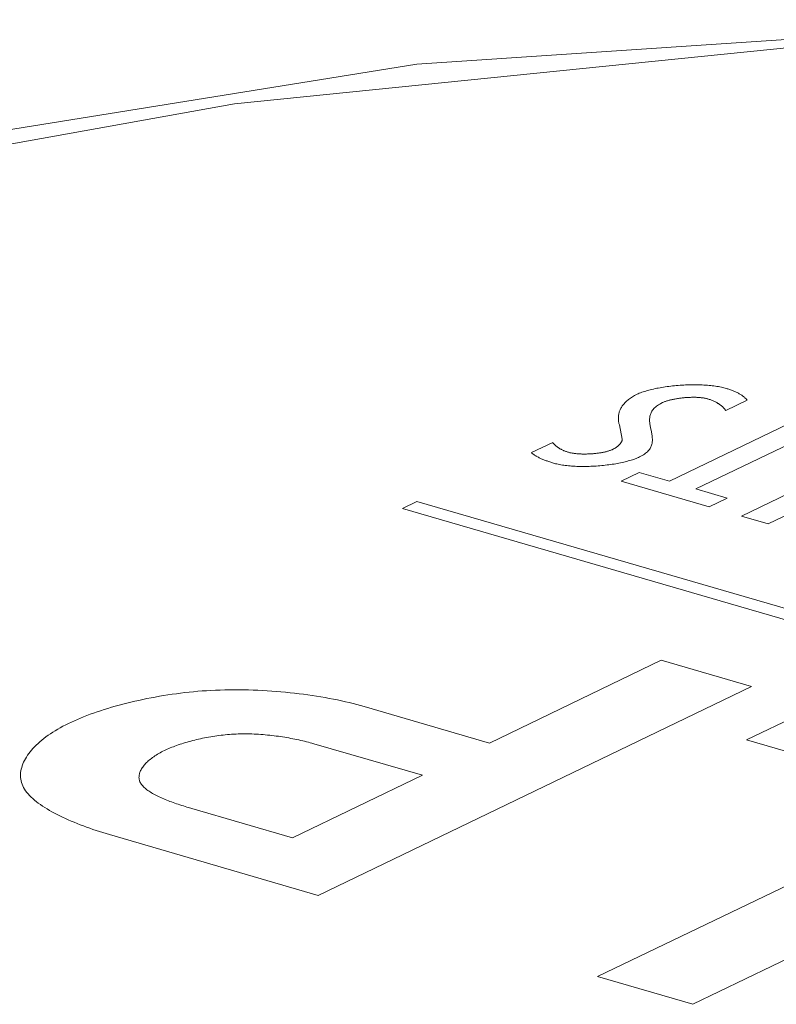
# Model space of a CAD drawing. Header units: millimetres. Extents: x 3925 to 5043, y -86 to 778.
# Tile 150 of 164: x 4811.81 to 4814.1, y 532.75 to 535.73. Entities that reach past the tile are written whole.
import ezdxf

# ---------------------------------------------------------------- set-up
doc = ezdxf.new("R2010")
doc.units = ezdxf.units.MM
doc.header["$LTSCALE"] = 46.255
doc.layers.add('H30K-TOP-COVDXF_CONTINUOUS_LINE', color=7, linetype='CONTINUOUS')

msp = doc.modelspace()

# ---------------------------------------------------------------- linework, layer by layer
at = {"layer": 'H30K-TOP-COVDXF_CONTINUOUS_LINE', "color": 7, "linetype": 'Continuous', "lineweight": 0}
for p, q in [((4813.9474, 534.5498), (4814.0113, 534.5806)), ((4814.1978, 534.539), (4813.7763, 534.3359)), ((4813.625, 534.5064), (4813.6337, 534.4634)), ((4813.8567, 534.3125), (4814.2782, 534.5156)), ((4813.4234, 534.4528), (4813.3589, 534.4223)), ((4814.471, 534.4596), (4813.9946, 534.23)), ((4813.6853, 534.3624), (4813.6305, 534.3359)), ((4813.7763, 534.3359), (4813.6853, 534.3624)), ((4813.6305, 534.3359), (4813.8967, 534.2585)), ((4813.9516, 534.2849), (4813.8567, 534.3125)), ((4813.0125, 534.2743), (4812.9686, 534.2532)), ((4816.3229, 533.3115), (4813.0125, 534.2743)), ((4813.8967, 534.2585), (4813.9516, 534.2849)), ((4814.0752, 534.2066), (4814.2451, 534.2885)), ((4812.9686, 534.2532), (4816.279, 533.2903)), ((4813.9946, 534.23), (4814.0752, 534.2066)), ((4813.2319, 533.5434), (4813.7516, 533.7939)), ((4813.7516, 533.7939), (4814.0253, 533.7143)), ((4814.0253, 533.7143), (4812.7139, 533.0824)), ((4812.8526, 533.6538), (4813.2319, 533.5434)), ((4814.0099, 533.5532), (4814.2241, 533.6564)), ((4814.6561, 533.3652), (4814.0099, 533.5532)), ((4813.0291, 533.4458), (4812.7002, 533.5414)), ((4812.6362, 533.2564), (4813.0291, 533.4458)), ((4815.1585, 533.3847), (4813.8471, 532.7528)), ((4812.3318, 533.3449), (4812.6362, 533.2564)), ((4813.559, 532.8366), (4814.6561, 533.3652)), ((4813.8471, 532.7528), (4813.559, 532.8366))]:
    msp.add_line(p, q, dxfattribs=at)
for points in [[(4822.7727, 534.6379), (4821.0077, 535.0952), (4819.0344, 535.4676), (4817.0381, 535.6852), (4815.0199, 535.7323), (4813.0123, 535.5978), (4811.0612, 535.2844), (4809.1937, 534.8071), (4807.4056, 534.181)], [(4822.5716, 534.6149), (4821.9641, 534.7849), (4821.2785, 534.9604), (4820.4952, 535.1392), (4819.5913, 535.3159), (4818.5396, 535.48), (4817.3036, 535.6138), (4815.837, 535.6864), (4814.1514, 535.6495), (4812.461, 535.4776), (4811.005, 535.2163), (4809.8042, 534.9189), (4808.8095, 534.6148), (4807.9749, 534.3188), (4807.2627, 534.0361), (4806.6407, 533.7664), (4806.0822, 533.5059)], [(4813.9455, 534.6173), (4813.9416, 534.6184), (4813.9377, 534.6194), (4813.9336, 534.6203), (4813.9293, 534.6212), (4813.9249, 534.622), (4813.9204, 534.6228), (4813.9158, 534.6235), (4813.9111, 534.6241), (4813.9063, 534.6247), (4813.9014, 534.6252), (4813.8964, 534.6257), (4813.8913, 534.6261), (4813.8861, 534.6265), (4813.8808, 534.6268), (4813.8755, 534.627), (4813.8701, 534.6272), (4813.8647, 534.6274), (4813.8592, 534.6275), (4813.8537, 534.6275), (4813.8481, 534.6275), (4813.8425, 534.6274), (4813.8369, 534.6273), (4813.8312, 534.6271), (4813.8256, 534.6269), (4813.8199, 534.6266), (4813.8142, 534.6263), (4813.8085, 534.6259), (4813.8029, 534.6255), (4813.7972, 534.625), (4813.7916, 534.6245), (4813.786, 534.624), (4813.7805, 534.6233), (4813.7749, 534.6227), (4813.7695, 534.622), (4813.764, 534.6212), (4813.7587, 534.6204), (4813.7533, 534.6196), (4813.7481, 534.6187), (4813.7429, 534.6178), (4813.7379, 534.6168), (4813.7329, 534.6158), (4813.728, 534.6147), (4813.7232, 534.6136), (4813.7185, 534.6124), (4813.7139, 534.6112), (4813.7094, 534.61), (4813.705, 534.6087), (4813.7008, 534.6074), (4813.6967, 534.6061), (4813.6928, 534.6047), (4813.689, 534.6033), (4813.6853, 534.6018), (4813.6819, 534.6003), (4813.6785, 534.5987)], [(4813.6785, 534.5987), (4813.6748, 534.5969), (4813.6713, 534.595), (4813.6679, 534.5931), (4813.6646, 534.5912), (4813.6615, 534.5892), (4813.6585, 534.5872), (4813.6556, 534.5852), (4813.6529, 534.5831), (4813.6503, 534.581), (4813.6478, 534.5789), (4813.6455, 534.5768), (4813.6433, 534.5746), (4813.6412, 534.5725), (4813.6392, 534.5703), (4813.6373, 534.568), (4813.6356, 534.5658), (4813.634, 534.5635), (4813.6325, 534.5613), (4813.6311, 534.559), (4813.6298, 534.5567), (4813.6286, 534.5544), (4813.6275, 534.5521), (4813.6265, 534.5498), (4813.6257, 534.5475), (4813.6249, 534.5452), (4813.6242, 534.5428), (4813.6236, 534.5405), (4813.6231, 534.5382), (4813.6227, 534.5359), (4813.6224, 534.5335), (4813.6222, 534.5312), (4813.6221, 534.5289), (4813.622, 534.5266), (4813.622, 534.5243), (4813.6221, 534.522), (4813.6223, 534.5197), (4813.6226, 534.5175), (4813.6229, 534.5152), (4813.6233, 534.513), (4813.6238, 534.5108), (4813.6244, 534.5086), (4813.625, 534.5064)], [(4814.0113, 534.5806), (4814.0104, 534.5819), (4814.0094, 534.5832), (4814.0084, 534.5846), (4814.0072, 534.5859), (4814.006, 534.5872), (4814.0047, 534.5884), (4814.0033, 534.5897), (4814.0018, 534.591), (4814.0003, 534.5922), (4813.9987, 534.5935), (4813.997, 534.5947), (4813.9952, 534.5959), (4813.9934, 534.5971), (4813.9915, 534.5983), (4813.9896, 534.5994), (4813.9875, 534.6006), (4813.9854, 534.6017), (4813.9833, 534.6028), (4813.9811, 534.6039), (4813.9789, 534.605), (4813.9765, 534.606), (4813.9742, 534.6071), (4813.9718, 534.6081), (4813.9693, 534.6091), (4813.9668, 534.6101), (4813.9643, 534.6111), (4813.9617, 534.612), (4813.9591, 534.613), (4813.9564, 534.6139), (4813.9537, 534.6148), (4813.951, 534.6156), (4813.9483, 534.6165), (4813.9455, 534.6173)], [(4813.7196, 534.4969), (4813.719, 534.4997), (4813.7185, 534.5025), (4813.7181, 534.5053), (4813.7176, 534.508), (4813.7173, 534.5108), (4813.717, 534.5136), (4813.7167, 534.5163), (4813.7166, 534.5191), (4813.7166, 534.5218), (4813.7166, 534.5245), (4813.7168, 534.5272), (4813.7171, 534.5299), (4813.7176, 534.5325), (4813.7182, 534.5352), (4813.7189, 534.5378), (4813.7198, 534.5404), (4813.7209, 534.5429), (4813.7222, 534.5455), (4813.7236, 534.548), (4813.7253, 534.5505), (4813.7272, 534.5529), (4813.7293, 534.5554), (4813.7316, 534.5578), (4813.7342, 534.5601), (4813.737, 534.5625), (4813.7401, 534.5648), (4813.7435, 534.567), (4813.7471, 534.5692), (4813.751, 534.5714), (4813.7552, 534.5735)], [(4813.7552, 534.5735), (4813.7569, 534.5743), (4813.7587, 534.5751), (4813.7605, 534.5758), (4813.7624, 534.5766), (4813.7644, 534.5773), (4813.7665, 534.578), (4813.7686, 534.5787), (4813.7708, 534.5793), (4813.773, 534.58), (4813.7753, 534.5806), (4813.7777, 534.5812), (4813.7801, 534.5818), (4813.7826, 534.5824), (4813.7851, 534.583), (4813.7876, 534.5835), (4813.7902, 534.584), (4813.7928, 534.5845), (4813.7955, 534.585), (4813.7982, 534.5855), (4813.8009, 534.5859), (4813.8037, 534.5863), (4813.8065, 534.5867), (4813.8092, 534.5871), (4813.8121, 534.5874), (4813.8149, 534.5877), (4813.8177, 534.588), (4813.8206, 534.5883), (4813.8234, 534.5886), (4813.8263, 534.5888), (4813.8291, 534.589), (4813.832, 534.5892), (4813.8348, 534.5893), (4813.8377, 534.5894), (4813.8405, 534.5895), (4813.8433, 534.5896), (4813.8461, 534.5897), (4813.8489, 534.5897), (4813.8517, 534.5897), (4813.8544, 534.5896), (4813.8571, 534.5896), (4813.8598, 534.5895), (4813.8624, 534.5893), (4813.865, 534.5892), (4813.8676, 534.589), (4813.8701, 534.5888), (4813.8726, 534.5885), (4813.875, 534.5883), (4813.8774, 534.588), (4813.8797, 534.5876), (4813.882, 534.5873), (4813.8842, 534.5869), (4813.8863, 534.5864), (4813.8884, 534.5859), (4813.8904, 534.5854), (4813.8923, 534.5849)], [(4813.8923, 534.5849), (4813.8948, 534.5842), (4813.8972, 534.5834), (4813.8995, 534.5826), (4813.9018, 534.5818), (4813.9041, 534.581), (4813.9062, 534.5801), (4813.9084, 534.5792), (4813.9104, 534.5783), (4813.9124, 534.5774), (4813.9144, 534.5764), (4813.9163, 534.5755), (4813.9182, 534.5745), (4813.92, 534.5735), (4813.9217, 534.5724), (4813.9234, 534.5714), (4813.9251, 534.5704), (4813.9267, 534.5693), (4813.9283, 534.5682), (4813.9298, 534.5671), (4813.9313, 534.566), (4813.9327, 534.5649), (4813.9341, 534.5638), (4813.9354, 534.5626), (4813.9367, 534.5615), (4813.938, 534.5604), (4813.9392, 534.5592), (4813.9403, 534.558), (4813.9415, 534.5569), (4813.9426, 534.5557), (4813.9436, 534.5545), (4813.9446, 534.5533), (4813.9456, 534.5522), (4813.9465, 534.551), (4813.9474, 534.5498)], [(4813.6862, 534.4091), (4813.6904, 534.4112), (4813.6943, 534.4134), (4813.698, 534.4156), (4813.7013, 534.4178), (4813.7044, 534.4201), (4813.7072, 534.4224), (4813.7098, 534.4248), (4813.7121, 534.4272), (4813.7142, 534.4296), (4813.7161, 534.4321), (4813.7178, 534.4346), (4813.7192, 534.4371), (4813.7205, 534.4396), (4813.7216, 534.4422), (4813.7225, 534.4448), (4813.7232, 534.4474), (4813.7238, 534.45), (4813.7243, 534.4527), (4813.7246, 534.4554), (4813.7248, 534.4581), (4813.7248, 534.4608), (4813.7248, 534.4635), (4813.7247, 534.4663), (4813.7245, 534.469), (4813.7242, 534.4718), (4813.7238, 534.4745), (4813.7234, 534.4773), (4813.7229, 534.4801), (4813.7224, 534.4829), (4813.7218, 534.4857), (4813.7196, 534.4969)], [(4813.4716, 534.4232), (4813.4694, 534.4238), (4813.4673, 534.4245), (4813.4652, 534.4252), (4813.4632, 534.4259), (4813.4612, 534.4266), (4813.4593, 534.4274), (4813.4574, 534.4281), (4813.4555, 534.4289), (4813.4537, 534.4297), (4813.452, 534.4306), (4813.4503, 534.4314), (4813.4486, 534.4323), (4813.447, 534.4332), (4813.4454, 534.434), (4813.4439, 534.4349), (4813.4424, 534.4359), (4813.4409, 534.4368), (4813.4395, 534.4377), (4813.4381, 534.4387), (4813.4368, 534.4396), (4813.4355, 534.4406), (4813.4343, 534.4416), (4813.4331, 534.4426), (4813.432, 534.4436), (4813.4308, 534.4446), (4813.4298, 534.4456), (4813.4287, 534.4466), (4813.4277, 534.4476), (4813.4268, 534.4486), (4813.4259, 534.4497), (4813.425, 534.4507), (4813.4242, 534.4517), (4813.4234, 534.4528)], [(4813.6337, 534.4634), (4813.6336, 534.4624), (4813.6335, 534.4614), (4813.6334, 534.4604), (4813.6332, 534.4594), (4813.6329, 534.4584), (4813.6326, 534.4574), (4813.6322, 534.4564), (4813.6317, 534.4554), (4813.6313, 534.4544), (4813.6307, 534.4534), (4813.6301, 534.4524), (4813.6295, 534.4514), (4813.6288, 534.4504), (4813.628, 534.4494), (4813.6272, 534.4484), (4813.6264, 534.4474), (4813.6255, 534.4464), (4813.6245, 534.4454), (4813.6235, 534.4444), (4813.6224, 534.4435), (4813.6213, 534.4425), (4813.6202, 534.4416), (4813.619, 534.4406), (4813.6177, 534.4397), (4813.6164, 534.4388), (4813.6151, 534.4379), (4813.6137, 534.437), (4813.6123, 534.4361), (4813.6108, 534.4352), (4813.6093, 534.4343), (4813.6077, 534.4335), (4813.6061, 534.4327), (4813.6045, 534.4318)], [(4813.3589, 534.4223), (4813.3602, 534.421), (4813.3616, 534.4197), (4813.3632, 534.4185), (4813.3647, 534.4173), (4813.3664, 534.4161), (4813.3681, 534.4149), (4813.37, 534.4137), (4813.3718, 534.4125), (4813.3738, 534.4114), (4813.3758, 534.4102), (4813.3778, 534.4091), (4813.3799, 534.408), (4813.3821, 534.4069), (4813.3843, 534.4059), (4813.3866, 534.4048), (4813.3889, 534.4038), (4813.3913, 534.4027), (4813.3937, 534.4017), (4813.3962, 534.4007), (4813.3987, 534.3997), (4813.4013, 534.3988), (4813.4038, 534.3978), (4813.4065, 534.3969), (4813.4091, 534.3959), (4813.4118, 534.395), (4813.4145, 534.3941), (4813.4172, 534.3932), (4813.4199, 534.3924), (4813.4227, 534.3915), (4813.4255, 534.3907), (4813.4283, 534.3898)], [(4813.6045, 534.4318), (4813.6028, 534.4311), (4813.6011, 534.4303), (4813.5992, 534.4296), (4813.5974, 534.4289), (4813.5954, 534.4282), (4813.5934, 534.4275), (4813.5913, 534.4269), (4813.5891, 534.4263), (4813.5869, 534.4257), (4813.5846, 534.4251), (4813.5822, 534.4245), (4813.5799, 534.424), (4813.5774, 534.4235), (4813.5749, 534.423), (4813.5724, 534.4225), (4813.5698, 534.422), (4813.5672, 534.4216), (4813.5646, 534.4212), (4813.5619, 534.4208), (4813.5592, 534.4205), (4813.5565, 534.4201), (4813.5537, 534.4198), (4813.551, 534.4195), (4813.5482, 534.4192), (4813.5454, 534.419), (4813.5426, 534.4188), (4813.5397, 534.4186), (4813.5369, 534.4184), (4813.5341, 534.4183), (4813.5313, 534.4182), (4813.5284, 534.4181), (4813.5256, 534.418), (4813.5228, 534.4179), (4813.52, 534.4179), (4813.5173, 534.4179), (4813.5145, 534.418), (4813.5118, 534.418), (4813.5091, 534.4181), (4813.5064, 534.4182), (4813.5038, 534.4183), (4813.5011, 534.4185), (4813.4986, 534.4187), (4813.496, 534.4189), (4813.4935, 534.4192), (4813.4911, 534.4194), (4813.4887, 534.4197), (4813.4863, 534.4201), (4813.484, 534.4204), (4813.4818, 534.4208), (4813.4796, 534.4212), (4813.4775, 534.4217), (4813.4755, 534.4221), (4813.4735, 534.4226), (4813.4716, 534.4232)], [(4813.4283, 534.3898), (4813.432, 534.3888), (4813.4359, 534.3879), (4813.4398, 534.387), (4813.4439, 534.3861), (4813.4482, 534.3853), (4813.4525, 534.3846), (4813.457, 534.3839), (4813.4615, 534.3833), (4813.4662, 534.3828), (4813.4709, 534.3823), (4813.4758, 534.3819), (4813.4807, 534.3815), (4813.4857, 534.3812), (4813.4908, 534.3809), (4813.4959, 534.3807), (4813.5011, 534.3805), (4813.5064, 534.3804), (4813.5117, 534.3803), (4813.517, 534.3803), (4813.5224, 534.3804), (4813.5278, 534.3805), (4813.5332, 534.3806), (4813.5387, 534.3808), (4813.5442, 534.3811), (4813.5496, 534.3814), (4813.5551, 534.3817), (4813.5606, 534.3821), (4813.566, 534.3826), (4813.5715, 534.3831), (4813.5769, 534.3836), (4813.5823, 534.3842), (4813.5877, 534.3848), (4813.593, 534.3855), (4813.5983, 534.3862), (4813.6036, 534.387), (4813.6088, 534.3878), (4813.6139, 534.3886), (4813.6189, 534.3895), (4813.6239, 534.3904), (4813.6288, 534.3914), (4813.6337, 534.3924), (4813.6384, 534.3935), (4813.643, 534.3946), (4813.6476, 534.3957), (4813.652, 534.3969), (4813.6563, 534.3981), (4813.6605, 534.3993), (4813.6646, 534.4006), (4813.6686, 534.4019), (4813.6724, 534.4033), (4813.6761, 534.4047), (4813.6796, 534.4061), (4813.683, 534.4076), (4813.6862, 534.4091)], [(4811.9585, 533.6028), (4811.9671, 533.6069), (4811.976, 533.6109), (4811.9851, 533.6149), (4811.9945, 533.6188), (4812.0041, 533.6227), (4812.014, 533.6265), (4812.024, 533.6303), (4812.0343, 533.634), (4812.0447, 533.6376), (4812.0554, 533.6412), (4812.0662, 533.6447), (4812.0773, 533.6481), (4812.0885, 533.6515), (4812.0998, 533.6548), (4812.1113, 533.6579), (4812.123, 533.6611), (4812.1348, 533.6641), (4812.1467, 533.667), (4812.1588, 533.6699), (4812.1709, 533.6726), (4812.1832, 533.6753), (4812.1956, 533.6779), (4812.2081, 533.6803), (4812.2207, 533.6827), (4812.2333, 533.6849), (4812.246, 533.6871), (4812.2588, 533.6891), (4812.2717, 533.691), (4812.2846, 533.6928), (4812.2975, 533.6945), (4812.3105, 533.696), (4812.3235, 533.6974), (4812.3365, 533.6987), (4812.3495, 533.6999), (4812.3625, 533.7009), (4812.3756, 533.7018), (4812.3886, 533.7026)], [(4812.3886, 533.7026), (4812.4028, 533.7033), (4812.417, 533.7038), (4812.4312, 533.7042), (4812.4455, 533.7044), (4812.4598, 533.7046), (4812.474, 533.7045), (4812.4883, 533.7044), (4812.5025, 533.7041), (4812.5168, 533.7037), (4812.531, 533.7031), (4812.5451, 533.7024), (4812.5592, 533.7016), (4812.5733, 533.7007), (4812.5873, 533.6997), (4812.6012, 533.6985), (4812.615, 533.6972), (4812.6288, 533.6958), (4812.6425, 533.6943), (4812.656, 533.6927), (4812.6695, 533.691), (4812.6828, 533.6892), (4812.696, 533.6873), (4812.7091, 533.6852), (4812.722, 533.6831), (4812.7348, 533.6809), (4812.7474, 533.6786), (4812.7599, 533.6762), (4812.7721, 533.6737), (4812.7842, 533.6711), (4812.7962, 533.6684), (4812.8079, 533.6656), (4812.8194, 533.6628), (4812.8307, 533.6599), (4812.8417, 533.6568), (4812.8526, 533.6538)], [(4811.8137, 533.4337), (4811.8131, 533.4388), (4811.8129, 533.4439), (4811.813, 533.449), (4811.8135, 533.4541), (4811.8142, 533.4593), (4811.8152, 533.4645), (4811.8166, 533.4697), (4811.8182, 533.4749), (4811.8202, 533.4802), (4811.8224, 533.4854), (4811.825, 533.4907), (4811.8278, 533.4959), (4811.8309, 533.5011), (4811.8343, 533.5063), (4811.838, 533.5115), (4811.842, 533.5167), (4811.8463, 533.5219), (4811.8508, 533.527), (4811.8556, 533.5321), (4811.8607, 533.5372), (4811.866, 533.5423), (4811.8716, 533.5473), (4811.8775, 533.5522), (4811.8836, 533.5571), (4811.89, 533.562), (4811.8966, 533.5668), (4811.9035, 533.5715), (4811.9106, 533.5762), (4811.918, 533.5808), (4811.9256, 533.5854), (4811.9335, 533.5899), (4811.9416, 533.5942), (4811.9499, 533.5986), (4811.9585, 533.6028)], [(4812.4582, 533.5702), (4812.4518, 533.5699), (4812.4454, 533.5694), (4812.439, 533.5689), (4812.4327, 533.5683), (4812.4263, 533.5677), (4812.42, 533.567), (4812.4136, 533.5662), (4812.4073, 533.5653), (4812.401, 533.5644), (4812.3947, 533.5635), (4812.3885, 533.5625), (4812.3823, 533.5614), (4812.3761, 533.5603), (4812.37, 533.5591), (4812.3639, 533.5579), (4812.3579, 533.5566), (4812.3519, 533.5553), (4812.346, 533.5539), (4812.3401, 533.5525), (4812.3343, 533.551), (4812.3286, 533.5495), (4812.3229, 533.5479), (4812.3173, 533.5464), (4812.3118, 533.5447), (4812.3063, 533.5431), (4812.3009, 533.5414), (4812.2957, 533.5396), (4812.2905, 533.5379), (4812.2854, 533.5361), (4812.2804, 533.5342), (4812.2755, 533.5324), (4812.2707, 533.5305), (4812.266, 533.5286), (4812.2614, 533.5266), (4812.2569, 533.5247), (4812.2526, 533.5227), (4812.2483, 533.5207)], [(4812.7002, 533.5414), (4812.6949, 533.5429), (4812.6895, 533.5444), (4812.684, 533.5458), (4812.6784, 533.5472), (4812.6727, 533.5486), (4812.667, 533.55), (4812.6612, 533.5514), (4812.6553, 533.5527), (4812.6494, 533.554), (4812.6433, 533.5552), (4812.6373, 533.5564), (4812.6311, 533.5576), (4812.625, 533.5588), (4812.6187, 533.5599), (4812.6124, 533.5609), (4812.6061, 533.5619), (4812.5997, 533.5629), (4812.5932, 533.5638), (4812.5867, 533.5647), (4812.5802, 533.5656), (4812.5736, 533.5663), (4812.567, 533.5671), (4812.5604, 533.5677), (4812.5537, 533.5684), (4812.547, 533.5689), (4812.5403, 533.5694), (4812.5335, 533.5699), (4812.5267, 533.5702), (4812.5199, 533.5706), (4812.5131, 533.5708), (4812.5063, 533.571), (4812.4994, 533.5711), (4812.4926, 533.5712), (4812.4857, 533.5711), (4812.4788, 533.571), (4812.4719, 533.5708), (4812.4651, 533.5706), (4812.4582, 533.5702)], [(4812.2483, 533.5207), (4812.2439, 533.5185), (4812.2396, 533.5163), (4812.2353, 533.514), (4812.2312, 533.5117), (4812.2273, 533.5093), (4812.2234, 533.507), (4812.2196, 533.5045), (4812.216, 533.5021), (4812.2125, 533.4996), (4812.2092, 533.4971), (4812.2059, 533.4946), (4812.2028, 533.492), (4812.1998, 533.4894), (4812.197, 533.4868), (4812.1943, 533.4842), (4812.1917, 533.4816), (4812.1893, 533.4789), (4812.1871, 533.4763), (4812.1849, 533.4736), (4812.183, 533.4709), (4812.1811, 533.4682), (4812.1794, 533.4655), (4812.1779, 533.4628), (4812.1766, 533.4601), (4812.1754, 533.4574), (4812.1743, 533.4547), (4812.1734, 533.452), (4812.1727, 533.4493), (4812.1722, 533.4467), (4812.1718, 533.444), (4812.1716, 533.4413), (4812.1715, 533.4387), (4812.1717, 533.4361)], [(4812.7139, 533.0824), (4812.082, 533.2662), (4812.0719, 533.2693), (4812.0619, 533.2724), (4812.0519, 533.2756), (4812.0419, 533.2789), (4812.0321, 533.2822), (4812.0224, 533.2856), (4812.0127, 533.2891), (4812.0032, 533.2926), (4811.9937, 533.2962), (4811.9844, 533.2999), (4811.9753, 533.3036), (4811.9663, 533.3073), (4811.9574, 533.3112), (4811.9487, 533.3151), (4811.9402, 533.319), (4811.9319, 533.323), (4811.9238, 533.3271), (4811.9159, 533.3312), (4811.9082, 533.3354), (4811.9007, 533.3396), (4811.8934, 533.3439), (4811.8864, 533.3482), (4811.8797, 533.3526), (4811.8732, 533.357), (4811.867, 533.3615), (4811.8611, 533.366), (4811.8555, 533.3706), (4811.8502, 533.3752), (4811.8452, 533.3799), (4811.8405, 533.3845), (4811.8362, 533.3893), (4811.8322, 533.3941), (4811.8285, 533.3989), (4811.8252, 533.4038), (4811.8223, 533.4087), (4811.8198, 533.4136), (4811.8176, 533.4186), (4811.8159, 533.4236), (4811.8146, 533.4286), (4811.8137, 533.4337)], [(4812.1717, 533.4361), (4812.172, 533.4335), (4812.1726, 533.4309), (4812.1734, 533.4284), (4812.1745, 533.4258), (4812.1757, 533.4234), (4812.1772, 533.4209), (4812.1788, 533.4184), (4812.1807, 533.416), (4812.1828, 533.4136), (4812.185, 533.4112), (4812.1874, 533.4089), (4812.19, 533.4066), (4812.1928, 533.4042), (4812.1957, 533.402), (4812.1988, 533.3997), (4812.2021, 533.3975), (4812.2055, 533.3953), (4812.209, 533.3931), (4812.2127, 533.3909), (4812.2165, 533.3888), (4812.2204, 533.3867), (4812.2245, 533.3846), (4812.2286, 533.3825), (4812.2329, 533.3805), (4812.2373, 533.3785), (4812.2417, 533.3765), (4812.2463, 533.3745), (4812.2509, 533.3726), (4812.2557, 533.3707), (4812.2604, 533.3688), (4812.2653, 533.3669), (4812.2702, 533.3651), (4812.2752, 533.3633), (4812.2802, 533.3615), (4812.2853, 533.3597), (4812.2904, 533.358), (4812.2955, 533.3563), (4812.3007, 533.3546), (4812.3058, 533.3529), (4812.311, 533.3513), (4812.3162, 533.3496), (4812.3214, 533.3481), (4812.3318, 533.3449)]]:
    msp.add_lwpolyline(points, dxfattribs=at)

doc.saveas('drawing.dxf')
